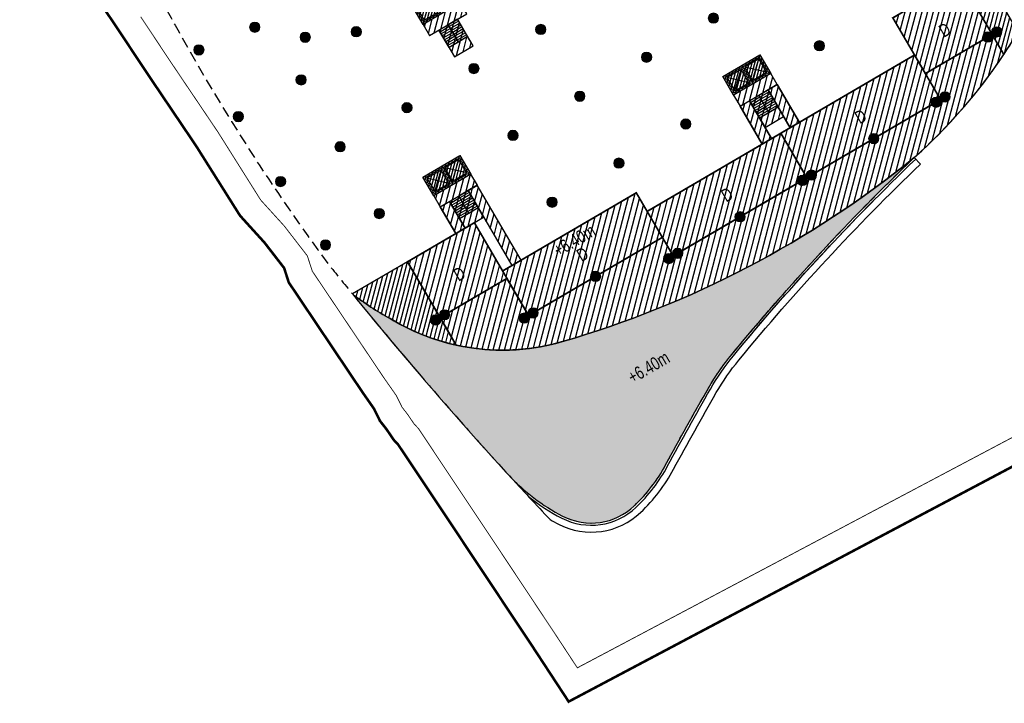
# Model space of a CAD drawing. Header units: millimetres. Extents: x -1402 to -179, y -280 to 6164.
# Tile 37 of 212: x -768 to -654, y 559 to 638. Entities that reach past the tile are written whole.
import ezdxf

# ---------------------------------------------------------------- set-up
doc = ezdxf.new("R2010")
doc.units = ezdxf.units.MM
for name, pattern in [('AJN-Limite', [1.25, 0.5, -0.25, 0, -0.25, 0, -0.25]), ('AJN-Projection', [0.375, 0.25, -0.125]), ('DASH', [0.35, 0.25, -0.1])]:
    doc.linetypes.add(name, pattern=pattern)
doc.layers.get('0').update_dxf_attribs({"linetype": 'CONTINUOUS'})
for name, color, linetype, lineweight in [('AJN-2-POT 120', 2, 'CONTINUOUS', 20), ('AJN-2-SBT-C', 2, 'CONTINUOUS', 20), ('AJN-5-ASC-C', 230, 'CONTINUOUS', 30), ('AJN-7-500-A', 10, 'CONTINUOUS', 18), ('GEO-1-LIM-V', 10, 'AJN-Limite', 25)]:
    doc.layers.add(name, color=color, linetype=linetype, lineweight=lineweight)
for name, color, linetype, true_color in [('AJN-2-SBT-H', 7, 'CONTINUOUS', 0x6e6e6e), ('AJN-9-SRF-MARINHORIZON-CIRCULATION 50 %', 7, 'CONTINUOUS', 0xff80ff), ('AJN-9-SRF-MARINHORIZON-CIRUCLATION 100 %', 7, 'CONTINUOUS', 0xd100d1), ('AJN-9-SRF-MARINHORIZON-HOUSING DUPLEX', 7, 'CONTINUOUS', 0x96cd7e), ('AJN-9-SRF-MARINHORIZON-NOT ACCESSIBLE', 7, 'CONTINUOUS', 0xcd6928), ('AJN-9-SRF-MARINHORIZON-TERRACE 50%', 7, 'CONTINUOUS', 0xf8d731)]:
    doc.layers.add(name, color=color, linetype=linetype, true_color=true_color)
for name, color, linetype in [('AJN-2-SBT-P', 251, 'AJN-Projection'), ('AJN-2-SBT-V', 51, 'CONTINUOUS'), ('AJN-8-251-H', 251, 'CONTINUOUS')]:
    doc.layers.add(name, color=color, linetype=linetype)
doc.layers.add('AJN-6-Etang', color=7, linetype='CONTINUOUS', lineweight=15, true_color=0x46a499)
doc.styles.get("Standard").update_dxf_attribs({"font": 'rs.shx', "bigfont": 'hztxt.shx'})

# ---------------------------------------------------------------- blocks, each defined once
blk = doc.blocks.new('1.20diam')
at = {"layer": 'AJN-2-SBT-H'}
h = blk.add_hatch(color=256, dxfattribs=at)
h.dxf.hatch_style = 1
edge = h.paths.add_edge_path()
edge.add_arc((0, 0), 0.6, 0, 360)
at = {"layer": 'AJN-2-POT 120', "linetype": 'Continuous'}
blk.add_circle((0, 0), 0.6, dxfattribs=at)
blk = doc.blocks.new('POT 2X1.2')
at = {"layer": 'AJN-2-POT 120', "linetype": 'Continuous', "rotation": 321.8181818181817}
for p in [(-0.6, 0), (0.6, 0)]:
    blk.add_blockref('1.20diam', p, dxfattribs=at)
blk = doc.blocks.new('A$C4D090408')
at = {"layer": 'AJN-9-SRF-MARINHORIZON-HOUSING DUPLEX'}
h = blk.add_hatch(dxfattribs=at)
h.set_pattern_fill('ANSI31', color=256, scale=0.2)
h.set_pattern_definition([(45, (495.68257, -1002.92206), (-0.4490128, 0.4490128), [])])
h.paths.add_polyline_path([(0, 0), (0, 7.5), (-9, 7.5), (-9, 0)])
at = {"layer": 'AJN-2-SBT-C', "const_width": 0.2, "flags": 128}
blk.add_lwpolyline([(-9, 7.5), (0, 7.5), (0, 0), (-9, 0)], close=True, dxfattribs=at)
at = {"layer": 'AJN-7-500-A', "insert": (-4.5, 3.25), "char_height": 1.5, "attachment_point": 5, "rotation": 360}
blk.add_mtext_dynamic_manual_height_columns('{\\fSwis721 LtCn BT|b0|i0|c0|p34;D}', width=58.7581, gutter_width=35.69, heights=[0], dxfattribs=at)
blk = doc.blocks.new('A$C46E24FA1')
at = {"layer": 'AJN-2-SBT-V', "linetype": 'Continuous'}
for p, q in [((0, 2.34), (1.25, 2.34)), ((0, 0), (0, 2.34)), ((1.25, 2.34), (1.25, 0)), ((0, 2.08), (1.25, 2.08)), ((0, 1.82), (1.25, 1.82)), ((0, 1.56), (1.25, 1.56)), ((0, 1.3), (1.25, 1.3)), ((0, 1.04), (1.25, 1.04)), ((0, 0.78), (1.25, 0.78)), ((0, 0.52), (1.25, 0.52)), ((0, 0.26), (1.25, 0.26)), ((0, 0), (1.25, 0))]:
    blk.add_line(p, q, dxfattribs=at)
blk = doc.blocks.new('A$C74AA591F')
at = {"layer": 'AJN-2-SBT-H'}
h = blk.add_hatch(color=256, dxfattribs=at)
h.dxf.hatch_style = 1
h.paths.add_polyline_path([(-1.8, -2.5), (-1.8, -2.3), (-2.3, -2.3), (-2.3, -0.2), (-0.1, -0.2), (-0.1, -2.3), (-0.6, -2.3), (-0.6, -2.5), (0.6, -2.5), (0.6, -2.3), (0.1, -2.3), (0.1, -0.2), (2.3, -0.2), (2.3, -2.3), (1.8, -2.3), (1.8, -2.5), (2.5, -2.5), (2.5, 0), (-2.5, 0), (-2.5, -2.5)])
at = {"layer": 'AJN-9-SRF-MARINHORIZON-CIRCULATION 50 %'}
h = blk.add_hatch(dxfattribs=at)
h.set_pattern_fill('ANSI31', color=256, scale=0.2, angle=342.8337)
h.set_pattern_definition([(45, (4351.08515, -2587.4034), (-0.44901281, 0.44901281), [])])
h.paths.add_polyline_path([(1.25, -4), (2.5, -4), (2.5, -2.5), (-2.5, -2.5), (-2.5, -4), (-1.25, -4), (-1.25, -7.59), (1.25, -7.59)])
at = {"layer": 'AJN-9-SRF-MARINHORIZON-CIRUCLATION 100 %'}
h = blk.add_hatch(dxfattribs=at)
h.set_pattern_fill('ANSI31', color=256, scale=0.1, angle=342.8337)
h.set_pattern_definition([(45, (4294.418, -2579.5734), (-0.224506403, 0.224506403), [])])
h.paths.add_polyline_path([(-2.5, 0), (-2.5, -2.5), (2.5, -2.5), (2.5, 0)])
at = {"layer": 'AJN-2-SBT-C', "flags": 128}
blk.add_lwpolyline([(-0.6, -2.3), (-0.6, -2.5), (0.6, -2.5), (0.6, -2.3), (0.1, -2.3), (0.1, -0.2), (2.3, -0.2), (2.3, -2.3), (1.8, -2.3), (1.8, -2.5), (2.5, -2.5), (2.5, 0), (-2.5, 0), (-2.5, -2.5), (-1.8, -2.5), (-1.8, -2.3), (-2.3, -2.3), (-2.3, -0.2), (-0.1, -0.2), (-0.1, -2.3)], close=True, dxfattribs=at)
at = {"layer": 'AJN-2-SBT-V'}
for p, q in [((-0.6, -2.3), (-1.8, -2.3)), ((1.8, -2.3), (0.6, -2.3))]:
    blk.add_line(p, q, dxfattribs=at)
at = {"layer": 'AJN-2-SBT-V', "flags": 128}
for points in [[(2.5, -2.5), (-2.5, -2.5), (-2.5, -4), (2.5, -4)], [(-1.25, -6.34), (-1.25, -7.59), (1.25, -7.59), (1.25, -6.34)]]:
    blk.add_lwpolyline(points, close=True, dxfattribs=at)
at = {"layer": 'AJN-5-ASC-C'}
for p, q in [((-0.25, -2.15), (-2.15, -0.35)), ((-2.15, -2.15), (-0.25, -0.35)), ((2.15, -2.15), (0.25, -0.35)), ((0.25, -2.15), (2.15, -0.35))]:
    blk.add_line(p, q, dxfattribs=at)
for points in [[(-0.25, -2.15), (-0.25, -0.35), (-2.15, -0.35), (-2.15, -2.15)], [(2.15, -2.15), (2.15, -0.35), (0.25, -0.35), (0.25, -2.15)]]:
    blk.add_lwpolyline(points, close=True, dxfattribs=at)
at = {"layer": 'AJN-9-SRF-MARINHORIZON-CIRCULATION 50 %'}
blk.add_lwpolyline([(-1.25, -7.59), (1.25, -7.59), (1.25, -4), (2.5, -4), (2.5, -2.5), (-2.5, -2.5), (-2.5, -4), (-1.25, -4)], close=True, dxfattribs=at)
at = {"layer": 'AJN-9-SRF-MARINHORIZON-CIRUCLATION 100 %'}
blk.add_lwpolyline([(-2.5, 0), (2.5, 0), (2.5, -2.5), (-2.5, -2.5)], close=True, dxfattribs=at)
at = {"linetype": 'Continuous', "rotation": 179.9999999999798}
for p in [(0, -4), (1.25, -4)]:
    blk.add_blockref('A$C46E24FA1', p, dxfattribs=at)
blk = doc.blocks.new('A$C5EFB703C')
at = {"layer": 'AJN-9-SRF-MARINHORIZON-HOUSING DUPLEX'}
h = blk.add_hatch(dxfattribs=at)
h.set_pattern_fill('ANSI31', color=256, scale=0.2)
h.set_pattern_definition([(45, (486.68257, -1004.42206), (-0.4490128, 0.4490128), [])])
h.paths.add_polyline_path([(-18, 6), (-18, 0), (0, 0), (0, 6)])
at = {"layer": 'AJN-2-SBT-C', "const_width": 0.2, "flags": 128}
blk.add_lwpolyline([(-18, 6), (0, 6), (0, 0), (-18, 0)], close=True, dxfattribs=at)
at = {"layer": 'AJN-7-500-A', "insert": (-9, 3), "char_height": 1.5, "attachment_point": 5, "rotation": 360}
blk.add_mtext_dynamic_manual_height_columns('{\\fSwis721 LtCn BT|b0|i0|c0|p34;D}', width=58.7581, gutter_width=35.69, heights=[0], dxfattribs=at)

msp = doc.modelspace()

# ---------------------------------------------------------------- hatches: boundary and pattern name
at = {"layer": 'AJN-6-Etang', "transparency": 33554687}
h = msp.add_hatch(color=256, dxfattribs=at)
h.dxf.hatch_style = 1
h.set_gradient(color1=(188, 236, 246), rotation=200, centered=1, tint=0.8, name='INVCURVED')
h.paths.add_polyline_path([(-687.97, 595.32, -0.041206), (-685.26, 599.23, -0.029624), (-664.07, 622.11, -0.100205), (-704.95, 600.72, -0.21111), (-724.98, 603.41, -0.042539), (-729.35, 606.26, 0.014455), (-711.2, 585.22, 0.089169), (-704.92, 580.43, 0.318444), (-696.59, 581.62, 0.07982), (-692.95, 586.38, -0.007477)])
at = {"layer": 'AJN-9-SRF-MARINHORIZON-CIRCULATION 50 %'}
h = msp.add_hatch(dxfattribs=at)
h.set_pattern_fill('ANSI31', color=256, scale=0.2, angle=30.3256)
h.set_pattern_definition([(75.325626, (430.87213, -271.7664), (-0.61428703, 0.16086157), [])])
h.paths.add_polyline_path([(-679.97, 630.61), (-681.05, 629.98), (-678.48, 625.58), (-677.4, 626.21)])
h = msp.add_hatch(dxfattribs=at)
h.set_pattern_fill('ANSI31', color=256, scale=0.2, angle=30.3256)
h.set_pattern_definition([(75.325626, (427.63525, -273.6598), (-0.61428703, 0.16086157), [])])
h.paths.add_polyline_path([(-683.21, 628.71), (-684.29, 628.08), (-681.72, 623.69), (-680.64, 624.32)])
h = msp.add_hatch(dxfattribs=at)
h.set_pattern_fill('ANSI31', color=256, scale=0.2, angle=30.3256)
h.set_pattern_definition([(75.325626, (396.0112, -283.4695), (-0.61428703, 0.16086157), [])])
h.paths.add_polyline_path([(-714.84, 618.9), (-715.91, 618.27), (-710.82, 609.56), (-709.74, 610.2)])
h = msp.add_hatch(dxfattribs=at)
h.set_pattern_fill('ANSI31', color=256, scale=0.2, angle=30.3256)
h.set_pattern_definition([(75.325626, (392.7743, -285.36295), (-0.61428703, 0.16086157), [])])
h.paths.add_polyline_path([(-716.26, 613.91), (-718.07, 617.01), (-719.15, 616.38), (-717.34, 613.28)])
at = {"layer": 'AJN-9-SRF-MARINHORIZON-NOT ACCESSIBLE'}
h = msp.add_hatch(dxfattribs=at)
h.set_pattern_fill('ANSI31', color=256, scale=0.15)
h.set_pattern_definition([(75.325626, (-694.4213, -38.76944), (-0.46071527, 0.12064618), [])])
h.paths.add_polyline_path([(-729.35, 606.26, 0.042539), (-724.98, 603.41, 0.083615), (-717.28, 600.31), (-722.95, 610)])
h.paths.add_polyline_path([(-656.41, 644.29), (-658.78, 642.9), (-653.64, 634.11, 0.012415), (-651.98, 636.73)])
at = {"layer": 'AJN-9-SRF-MARINHORIZON-TERRACE 50%', "true_color": 0xf8d731, "transparency": 33554559}
h = msp.add_hatch(dxfattribs=at)
h.set_pattern_fill('ANSI31', color=40, scale=0.2)
h.set_pattern_definition([(75.32563, (-694.4213, -38.76944), (-0.61428703, 0.16086157), [])])
h.paths.add_polyline_path([(-653.64, 634.11), (-654.99, 636.43), (-662.76, 631.88), (-661, 628.86), (-692.07, 610.68), (-693.33, 612.84), (-708.87, 603.75), (-711.39, 608.07), (-719.16, 603.53), (-717.28, 600.31, 0.125283), (-704.95, 600.72, 0.100205), (-664.07, 622.11, 0.063962)])

# ---------------------------------------------------------------- linework, layer by layer
at = {"layer": 'AJN-2-SBT-P', "ltscale": 5, "flags": 128}
msp.add_lwpolyline([(-767.68, 672.15, -0.05122), (-760.71, 664.39, -0.089979), (-756.51, 655.4, 0.020604), (-755.41, 650.68, 0.064685), (-749.49, 636.69, 0.032866), (-732.17, 609.76, 0.002338), (-729.35, 606.26, 0.014455), (-711.2, 585.22, 0.089169), (-704.92, 580.43, 0.318444), (-696.59, 581.62, 0.07982), (-692.95, 586.38, -0.007477), (-687.97, 595.32, -0.04116), (-685.26, 599.22, -0.029933), (-663.96, 622.21, 0.113243), (-647.85, 644.99, -0.015783), (-646.06, 649.37, -0.024984), (-643.88, 653.56, 0.312878), (-612.43, 640.14, 0.06211), (-579.27, 651.39, -0.079043), (-540.42, 663.33, -0.009453), (-526.74, 664.46, 0.457383), (-521.79, 670.19), (-524.03, 685.52), (-524.82, 690.91, 0.038426), (-525.33, 693.16), (-534.45, 722.79, 0.224712), (-541.57, 730.57, -0.232808), (-548.55, 738.44, 0.106827), (-556.37, 755.45), (-560.77, 755.45, 0.142232), (-768.02, 695.28)], format="xyb", dxfattribs=at)
at = {"layer": 'AJN-2-SBT-V', "flags": 128}
msp.add_lwpolyline([(-722.95, 610), (-722.95, 610), (-729.35, 606.26, 0.042539), (-724.98, 603.41, 0.21111), (-704.95, 600.72, 0.100205), (-664.07, 622.11, 0.076438), (-651.98, 636.73), (-656.41, 644.29), (-658.78, 642.9)], format="xyb", dxfattribs=at)
at = {"layer": 'AJN-2-SBT-V'}
for points in [[(-681.05, 629.98), (-679.97, 630.61), (-677.4, 626.21), (-678.48, 625.58)], [(-684.29, 628.08), (-683.21, 628.71), (-680.64, 624.32), (-681.72, 623.69)], [(-714.84, 618.9), (-715.91, 618.27), (-710.82, 609.56), (-709.74, 610.2)], [(-719.15, 616.38), (-718.07, 617.01), (-716.26, 613.91), (-717.34, 613.28)]]:
    msp.add_lwpolyline(points, close=True, dxfattribs=at)
msp.add_lwpolyline([(-664.07, 622.11, -0.100205), (-704.95, 600.72, -0.21111), (-724.98, 603.41, -0.042539), (-729.35, 606.26, 0.014455), (-711.2, 585.22, 0.089169), (-704.92, 580.43, 0.318444), (-696.59, 581.62, 0.07982), (-692.95, 586.38, -0.007477), (-687.97, 595.32, -0.04116), (-685.26, 599.22, -0.029629)], format="xyb", close=True, dxfattribs=at)
at = {"layer": 'AJN-8-251-H', "linetype": 'Continuous'}
msp.add_line((-664.07, 622.11), (-663.34, 621.35), dxfattribs=at)
at = {"layer": 'AJN-8-251-H', "linetype": 'Continuous', "flags": 128}
for points in [[(-708.87, 582.7, 0.050839), (-705.03, 580.2, 0.318444), (-696.41, 581.44, 0.07982), (-692.72, 586.26, -0.007477), (-687.75, 595.19, -0.04116), (-685.07, 599.07, -0.029629), (-663.89, 621.93, -0.023408)], [(-706.37, 580.02, 0.011861), (-705.4, 579.49, 0.318444), (-695.86, 580.86, 0.07982), (-692.02, 585.89, -0.007477), (-687.06, 594.79, -0.04116), (-684.45, 598.56, -0.029629), (-663.34, 621.35)], [(-706.37, 580.02, 0.011861), (-705.4, 579.49, 0.318444), (-695.86, 580.86, 0.07982), (-692.02, 585.89, -0.007477), (-687.06, 594.79, -0.04116), (-684.45, 598.56, -0.029629), (-663.34, 621.35)], [(-708.87, 582.7, 0.050839), (-705.03, 580.2, 0.318444), (-696.41, 581.44, 0.07982), (-692.72, 586.26, -0.007477), (-687.75, 595.19, -0.04116), (-685.07, 599.07, -0.023408), (-668.56, 617.34, -0.023408)]]:
    msp.add_lwpolyline(points, format="xyb", dxfattribs=at)
at = {"layer": 'AJN-8-251-H', "linetype": 'Continuous'}
msp.add_arc((-356.55, 909.58), 480.61, 222.4457, 223.2915, dxfattribs=at)
at = {"layer": 'AJN-9-SRF-MARINHORIZON-CIRCULATION 50 %', "flags": 128}
for points in [[(-679.97, 630.61), (-681.05, 629.98), (-678.48, 625.58), (-677.4, 626.21)], [(-683.21, 628.71), (-684.29, 628.08), (-681.72, 623.69), (-680.64, 624.32)], [(-714.84, 618.9), (-715.91, 618.27), (-710.82, 609.56), (-709.74, 610.2)], [(-718.07, 617.01), (-719.15, 616.38), (-717.34, 613.28), (-716.26, 613.91)]]:
    msp.add_lwpolyline(points, close=True, dxfattribs=at)
at = {"layer": 'AJN-9-SRF-MARINHORIZON-NOT ACCESSIBLE', "flags": 128}
for points in [[(-656.41, 644.29), (-658.78, 642.9), (-653.64, 634.11, 0.012415), (-651.98, 636.73)], [(-722.95, 610), (-729.35, 606.26, 0.042539), (-724.98, 603.41, 0.083615), (-717.28, 600.31)]]:
    msp.add_lwpolyline(points, format="xyb", close=True, dxfattribs=at)
at = {"layer": 'AJN-9-SRF-MARINHORIZON-TERRACE 50%', "flags": 128}
msp.add_lwpolyline([(-653.64, 634.11), (-654.99, 636.43), (-662.76, 631.88), (-661, 628.86), (-692.07, 610.68), (-693.33, 612.84), (-708.87, 603.75), (-711.39, 608.07), (-719.16, 603.53), (-717.28, 600.31, 0.125283), (-704.95, 600.72, 0.100205), (-664.07, 622.11, 0.063962)], format="xyb", close=True, dxfattribs=at)
at = {"layer": 'GEO-1-LIM-V', "linetype": 'Continuous', "ltscale": 25, "const_width": 0.3}
msp.add_lwpolyline([(-759.71, 641.67), (-756.45, 636.81), (-753.11, 631.77), (-747.51, 623.46), (-742.41, 615.36), (-739.57, 612.23), (-737.29, 609.28), (-736.75, 607.6), (-728.14, 594.77), (-726.84, 592.91), (-726.15, 591.5), (-725.38, 590.52), (-724.58, 589.33), (-724.03, 588.73), (-718.64, 580.65), (-713.67, 573.17), (-708.44, 565.3), (-704.22, 558.86), (-608.9, 609.37)], dxfattribs=at)
at = {"layer": 'GEO-1-LIM-V', "linetype": 'DASH', "ltscale": 5, "const_width": 0.1}
msp.add_lwpolyline([(-753.95, 638.48), (-750.61, 633.44), (-744.99, 625.1), (-740.01, 617.18), (-737.27, 614.16), (-734.59, 610.69), (-734.02, 608.92), (-725.66, 596.46), (-724.24, 594.43), (-723.59, 593.1), (-722.96, 592.29), (-722.22, 591.2), (-721.66, 590.59), (-716.15, 582.31), (-711.17, 574.83), (-705.94, 566.95), (-703.21, 562.79), (-610.1, 612.13)], dxfattribs=at)

# ---------------------------------------------------------------- block references
for name, p, rotation in [('A$C74AA591F', (-720.24, 641.02), 30.3256258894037), ('A$C4D090408', (-654.99, 636.43), 30.32562588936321), ('A$C74AA591F', (-684.15, 632.8), 30.3256258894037), ('A$C5EFB703C', (-661, 628.86), 30.32562588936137), ('A$C5EFB703C', (-676.53, 619.77), 30.32562588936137), ('A$C74AA591F', (-719.01, 621.1), 30.3256258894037), ('A$C5EFB703C', (-693.33, 612.84), 30.32562588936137), ('A$C4D090408', (-711.39, 608.07), 30.32562588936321)]:
    msp.add_blockref(name, p, dxfattribs=dict(rotation=rotation))
at = {"layer": 'AJN-2-POT 120', "linetype": 'Continuous'}
for p, rotation in [((-687.39, 638.33), 321.8181818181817), ((-740.7, 637.27), 165.1606428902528), ((-728.9, 636.75), 199.9734293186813), ((-707.47, 637.01), 321.8181818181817), ((-734.84, 636.1), 182.567036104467), ((-747.2, 634.63), 321.8181818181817), ((-675.08, 635.11), 321.8181818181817), ((-695.16, 633.79), 321.8181818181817), ((-715.24, 632.47), 321.8181818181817), ((-735.32, 631.15), 321.8181818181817), ((-702.93, 629.24), 321.8181818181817), ((-723.01, 627.92), 321.8181818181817), ((-742.61, 626.88), 321.8181818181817), ((-690.61, 626.02), 321.8181818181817), ((-710.69, 624.7), 321.8181818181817), ((-668.76, 624.32), 321.8181818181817), ((-730.78, 623.38), 321.8181818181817), ((-698.38, 621.47), 321.8181818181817), ((-737.7, 619.33), 321.8181818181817), ((-706.15, 616.93), 321.8181818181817), ((-726.23, 615.61), 321.8181818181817), ((-684.3, 615.23), 321.8181818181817), ((-732.48, 611.96), 321.8181818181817), ((-701.1, 608.3), 321.8181818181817)]:
    msp.add_blockref('1.20diam', p, dxfattribs=dict(at, rotation=rotation))
at = {"layer": 'AJN-2-POT 120', "rotation": 30.32562588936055}
for p in [(-654.99, 636.43), (-661, 628.86), (-676.53, 619.77), (-692.07, 610.68), (-719.16, 603.53), (-708.87, 603.75)]:
    msp.add_blockref('POT 2X1.2', p, dxfattribs=at)

# ---------------------------------------------------------------- texts
at = {"layer": 'AJN-7-500-A', "char_height": 1.5, "attachment_point": 8, "rotation": 30.3256}
for insert in [(-703.17, 611.84), (-694.54, 597.08)]:
    msp.add_mtext_dynamic_manual_height_columns('{\\fSwis721 LtCn BT|b0|i0|c0|p34;+6.40m}', width=11.105, gutter_width=35.69, heights=[0], dxfattribs=dict(at, insert=insert))

doc.saveas('drawing.dxf')
